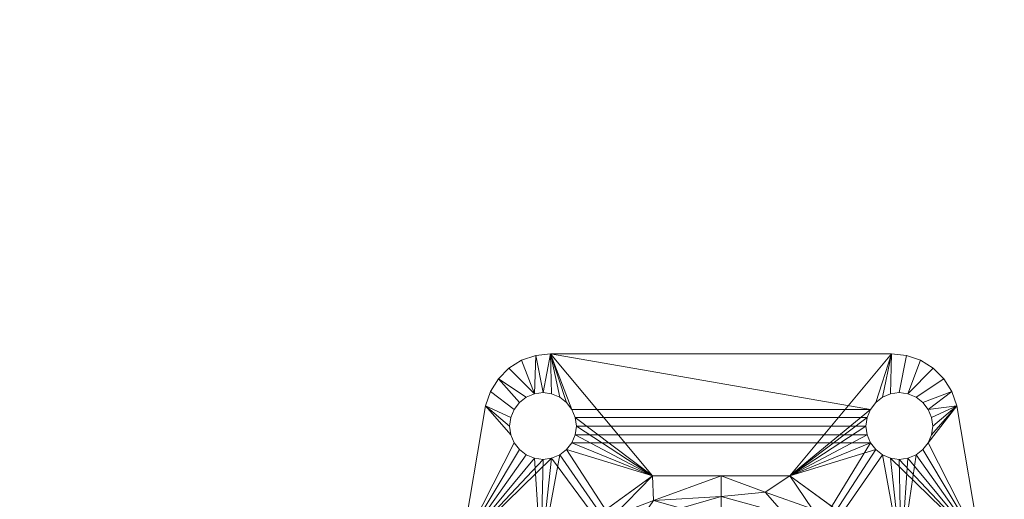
# Model space of a CAD drawing. Header units: inches. Extents: x 52 to 195, y 45 to 91.
# Tile 167 of 171: x 186.09 to 191.62, y 48.07 to 50.76. Entities that reach past the tile are written whole.
import ezdxf

# ---------------------------------------------------------------- set-up
doc = ezdxf.new("R2010")
doc.units = ezdxf.units.IN
doc.header["$MEASUREMENT"] = 0
doc.layers.add('A-FLOR-HRAL', color=1, linetype='Continuous', lineweight=9)
doc.layers.add('A-FLOR-STRS', color=2, linetype='Continuous', lineweight=9)

# ---------------------------------------------------------------- blocks, each defined once
blk = doc.blocks.new('Stair - Stairs-303829-Preveiw')
at = {"layer": 'A-FLOR-STRS'}
mesh = blk.add_polyface(dxfattribs=at)
corners = [(195.0319, 91.0116, 67.8261), (184.0319, 91.0116, 67.8261), (184.0319, 45.0116, 67.8261), (195.0319, 45.0116, 67.8261)]
mesh.append_faces([[corners[k] for k in face] for face in [(3, 0, 1, 2)]])
mesh = blk.add_polyface(dxfattribs=at)
corners = [(195.0319, 91.0116, 65.8261), (195.0319, 45.0116, 65.8261), (184.0319, 45.0116, 65.8261), (184.0319, 91.0116, 65.8261)]
mesh.append_faces([[corners[k] for k in face] for face in [(1, 2, 3, 0)]])
blk = doc.blocks.new('Railing - 2_ dia-827120-Preveiw')
at = {"layer": 'A-FLOR-HRAL'}
mesh = blk.add_polyface(dxfattribs=at)
corners = [(-1.5829, 1.3227), (-1.5829, 1.3227, 0.25), (-0.7964, 1.4555, 0.25), (0, 1.5, 0.25), (0.7964, 1.4555, 0.25), (1.5829, 1.3227, 0.25), (1.5829, 1.3227), (0.7964, 1.4555), (0, 1.5), (-0.7964, 1.4555)]
mesh.append_faces([[corners[k] for k in face] for face in [(7, 4, 5, 6)]], dxfattribs={"vtx0": -1})
mesh.append_faces([[corners[k] for k in face] for face in [(9, 2, 3, 8), (4, 7, 8, 3)]], dxfattribs={"vtx0": -1, "vtx2": -1})
mesh.append_faces([[corners[k] for k in face] for face in [(0, 1, 2, 9)]], dxfattribs={"vtx2": -1})
mesh = blk.add_polyface(dxfattribs=at)
corners = [(0, 1.25, 0.25), (0.7347, 1.0113, 0.25), (1.1888, 0.3863, 0.25), (1.1888, -0.3863, 0.25), (0.7347, -1.0113, 0.25), (0, -1.25, 0.25), (0, -1.5, 0.25), (0.7964, -1.4555, 0.25), (1.5829, -1.3227, 0.25), (1.6623, -1.2951, 0.25), (1.7335, -1.2504, 0.25), (1.793, -1.191, 0.25), (1.8378, -1.1199, 0.25), (1.8656, -1.0405, 0.25), (1.875, -0.957, 0.25), (1.875, 0.957, 0.25), (1.8656, 1.0405, 0.25), (1.8378, 1.1199, 0.25), (1.793, 1.191, 0.25), (1.7335, 1.2504, 0.25), (1.6623, 1.2951, 0.25), (1.5829, 1.3227, 0.25), (0.7964, 1.4555, 0.25), (0, 1.5, 0.25), (1.6562, -1, 0.25), (1.6499, -1.0485, 0.25), (1.6311, -1.0938, 0.25), (1.6013, -1.1326, 0.25), (1.5625, -1.1624, 0.25), (1.5173, -1.1811, 0.25), (1.4688, -1.1875, 0.25), (1.4202, -1.1811, 0.25), (1.375, -1.1624, 0.25), (1.3362, -1.1326, 0.25), (1.3064, -1.0938, 0.25), (1.2876, -1.0485, 0.25), (1.2813, -1, 0.25), (1.2876, -0.9515, 0.25), (1.3064, -0.9063, 0.25), (1.3362, -0.8674, 0.25), (1.375, -0.8376, 0.25), (1.4202, -0.8189, 0.25), (1.4688, -0.8125, 0.25), (1.5173, -0.8189, 0.25), (1.5625, -0.8376, 0.25), (1.6013, -0.8674, 0.25), (1.6311, -0.9063, 0.25), (1.6499, -0.9515, 0.25), (1.6562, 1, 0.25), (1.6499, 0.9515, 0.25), (1.6311, 0.9063, 0.25), (1.6013, 0.8674, 0.25), (1.5625, 0.8376, 0.25), (1.5173, 0.8189, 0.25), (1.4688, 0.8125, 0.25), (1.4202, 0.8189, 0.25), (1.375, 0.8376, 0.25), (1.3362, 0.8674, 0.25), (1.3064, 0.9063, 0.25), (1.2876, 0.9515, 0.25), (1.2813, 1, 0.25), (1.2876, 1.0485, 0.25), (1.3064, 1.0938, 0.25), (1.3362, 1.1326, 0.25), (1.375, 1.1624, 0.25), (1.4202, 1.1811, 0.25), (1.4688, 1.1875, 0.25), (1.5173, 1.1811, 0.25), (1.5625, 1.1624, 0.25), (1.6013, 1.1326, 0.25), (1.6311, 1.0938, 0.25), (1.6499, 1.0485, 0.25)]
mesh.append_faces([[corners[k] for k in face] for face in [(49, 15, 48), (51, 15, 50), (66, 21, 65), (61, 1, 60), (59, 1, 58), (29, 8, 28), (30, 8, 29), (12, 25, 11), (38, 4, 37), (43, 3, 42), (31, 8, 30)]], dxfattribs={"vtx0": -1, "vtx1": -1})
mesh.append_faces([[corners[k] for k in face] for face in [(62, 22, 1, 61)]], dxfattribs={"vtx0": -1, "vtx1": -1, "vtx2": -1})
mesh.append_faces([[corners[k] for k in face] for face in [(14, 3, 44, 45), (7, 34, 4, 5)]], dxfattribs={"vtx0": -1, "vtx1": -1, "vtx3": -1})
mesh.append_faces([[corners[k] for k in face] for face in [(69, 19, 20, 68), (21, 67, 68, 20), (16, 71, 48, 15), (15, 49, 50), (15, 51, 52), (22, 63, 64), (2, 56, 57), (2, 54, 55), (2, 55, 56), (58, 1, 2, 57), (2, 53, 54), (15, 2, 3, 14), (14, 47, 24, 13), (13, 24, 25, 12), (14, 45, 46), (14, 46, 47), (11, 25, 26, 10), (27, 9, 10, 26), (9, 27, 28, 8), (3, 41, 42), (3, 39, 40), (3, 40, 41), (4, 36, 37), (7, 32, 33), (8, 31, 32, 7), (7, 33, 34)]], dxfattribs={"vtx0": -1, "vtx2": -1})
mesh.append_faces([[corners[k] for k in face] for face in [(6, 7, 5)]], dxfattribs={"vtx1": -1})
mesh.append_faces([[corners[k] for k in face] for face in [(66, 67, 21), (69, 70, 19), (17, 18, 71, 16), (62, 63, 22), (59, 60, 1), (43, 44, 3), (35, 36, 4), (34, 35, 4)]], dxfattribs={"vtx1": -1, "vtx2": -1})
mesh.append_faces([[corners[k] for k in face] for face in [(52, 53, 2, 15)]], dxfattribs={"vtx1": -1, "vtx2": -1, "vtx3": -1})
mesh.append_faces([[corners[k] for k in face] for face in [(18, 19, 70, 71), (64, 65, 21, 22), (3, 4, 38, 39)]], dxfattribs={"vtx1": -1, "vtx3": -1})
mesh.append_faces([[corners[k] for k in face] for face in [(22, 23, 0, 1)]], dxfattribs={"vtx3": -1})
mesh = blk.add_polyface(dxfattribs=at)
corners = [(0, -1.5), (0, 0), (0, 1.5), (0.7964, 1.4555), (1.5829, 1.3227), (1.6623, 1.2951), (1.7335, 1.2504), (1.793, 1.191), (1.8378, 1.1199), (1.8656, 1.0405), (1.875, 0.957), (1.875, -0.957), (1.8656, -1.0405), (1.8378, -1.1199), (1.793, -1.191), (1.7335, -1.2504), (1.6623, -1.2951), (1.5829, -1.3227), (0.7964, -1.4555), (1.2813, -1), (1.2876, -1.0485), (1.3064, -1.0938), (1.3362, -1.1326), (1.375, -1.1624), (1.4202, -1.1811), (1.4688, -1.1875), (1.5173, -1.1811), (1.5625, -1.1624), (1.6013, -1.1326), (1.6311, -1.0938), (1.6499, -1.0485), (1.6562, -1), (1.6499, -0.9515), (1.6311, -0.9063), (1.6013, -0.8674), (1.5625, -0.8376), (1.5173, -0.8189), (1.4688, -0.8125), (1.4202, -0.8189), (1.375, -0.8376), (1.3362, -0.8674), (1.3064, -0.9063), (1.2876, -0.9515), (1.2813, 1), (1.2876, 0.9515), (1.3064, 0.9063), (1.3362, 0.8674), (1.375, 0.8376), (1.4202, 0.8189), (1.4688, 0.8125), (1.5173, 0.8189), (1.5625, 0.8376), (1.6013, 0.8674), (1.6311, 0.9063), (1.6499, 0.9515), (1.6562, 1), (1.6499, 1.0485), (1.6311, 1.0938), (1.6013, 1.1326), (1.5625, 1.1624), (1.5173, 1.1811), (1.4688, 1.1875), (1.4202, 1.1811), (1.375, 1.1624), (1.3362, 1.1326), (1.3064, 1.0938), (1.2876, 1.0485)]
mesh.append_faces([[corners[k] for k in face] for face in [(53, 10, 52), (62, 4, 61), (66, 3, 65), (61, 4, 60), (45, 1, 44), (34, 11, 33), (26, 17, 25), (14, 30, 13), (40, 1, 39), (25, 17, 24), (24, 17, 23)]], dxfattribs={"vtx0": -1, "vtx1": -1})
mesh.append_faces([[corners[k] for k in face] for face in [(57, 6, 7, 56), (6, 57, 58), (9, 55, 56, 8), (10, 54, 55, 9), (36, 50, 51, 35), (63, 3, 4, 62), (3, 63, 64), (37, 49, 50, 36), (11, 34, 35, 10), (17, 26, 27, 16), (1, 40, 41), (18, 22, 23, 17), (18, 21, 22), (18, 20, 21), (18, 42, 19)]], dxfattribs={"vtx0": -1, "vtx2": -1})
mesh.append_faces([[corners[k] for k in face] for face in [(1, 46, 47, 39), (1, 41, 42, 18)]], dxfattribs={"vtx0": -1, "vtx2": -1, "vtx3": -1})
mesh.append_faces([[corners[k] for k in face] for face in [(0, 1, 18)]], dxfattribs={"vtx1": -1})
mesh.append_faces([[corners[k] for k in face] for face in [(7, 8, 56), (53, 54, 10), (64, 65, 3), (66, 43, 3), (43, 44, 3), (45, 46, 1), (32, 33, 11), (27, 28, 16), (19, 20, 18)]], dxfattribs={"vtx1": -1, "vtx2": -1})
mesh.append_faces([[corners[k] for k in face] for face in [(51, 52, 10, 35)]], dxfattribs={"vtx1": -1, "vtx2": -1, "vtx3": -1})
mesh.append_faces([[corners[k] for k in face] for face in [(5, 6, 58, 59), (59, 60, 4, 5), (48, 49, 37, 38), (47, 48, 38, 39), (31, 32, 11, 12), (30, 31, 12, 13), (29, 30, 14, 15), (15, 16, 28, 29)]], dxfattribs={"vtx1": -1, "vtx3": -1})
mesh.append_faces([[corners[k] for k in face] for face in [(1, 2, 3, 44)]], dxfattribs={"vtx2": -1, "vtx3": -1})
mesh = blk.add_polyface(dxfattribs=at)
corners = [(1.5829, 1.3227), (1.5829, 1.3227, 0.25), (1.6623, 1.2951, 0.25), (1.7335, 1.2504, 0.25), (1.793, 1.191, 0.25), (1.8378, 1.1199, 0.25), (1.8656, 1.0405, 0.25), (1.875, 0.957, 0.25), (1.875, 0.957), (1.8656, 1.0405), (1.8378, 1.1199), (1.793, 1.191), (1.7335, 1.2504), (1.6623, 1.2951)]
mesh.append_faces([[corners[k] for k in face] for face in [(9, 6, 7, 8)]], dxfattribs={"vtx0": -1})
mesh.append_faces([[corners[k] for k in face] for face in [(13, 2, 3, 12), (4, 11, 12, 3), (10, 5, 6, 9), (5, 10, 11, 4)]], dxfattribs={"vtx0": -1, "vtx2": -1})
mesh.append_faces([[corners[k] for k in face] for face in [(0, 1, 2, 13)]], dxfattribs={"vtx2": -1})
mesh = blk.add_polyface(dxfattribs=at)
corners = [(0, 1, 0.5), (0.5878, 0.809, 0.5), (0.9511, 0.309, 0.5), (0.9511, -0.309, 0.5), (0.5878, -0.809, 0.5), (0, -1, 0.5), (0, -1.0732, 0.3232), (0, -1.25, 0.25), (0.7347, -1.0113, 0.25), (1.1888, -0.3863, 0.25), (1.1888, 0.3863, 0.25), (0.7347, 1.0113, 0.25), (0, 1.25, 0.25), (0, 1.0732, 0.3232), (0.2258, 0.9266, 0.5), (0.2258, -0.9266, 0.5), (0.2822, 1.1583, 0.25), (0.2822, -1.1583, 0.25), (0.4521, 0.9734, 0.3232), (0.4521, -0.9734, 0.3232), (0.8038, 0.7112, 0.3232), (0.8038, -0.7112, 0.3232), (1.0732, 0, 0.3232), (0.4068, 0.8678, 0.5), (0.5085, 1.0848, 0.25), (0.2418, 1.0944, 0.286), (0.2009, 1.012, 0.378), (0.5085, -1.0848, 0.25), (0.4068, -0.8678, 0.5), (0.2235, -1.0116, 0.3708), (0.2197, -1.1064, 0.2818), (0.6717, 0.9011, 0.2841), (0.6124, 0.8321, 0.3756), (0.7694, 0.559, 0.5), (0.9204, 0.469, 0.3758), (0.9618, 0.6988, 0.25), (1.0082, 0.2266, 0.3753), (0.9511, 0, 0.5), (1.0505, 0.3802, 0.2882), (0.9618, -0.6988, 0.25), (1.0031, -0.5111, 0.283), (0.7694, -0.559, 0.5), (1.0979, -0.2468, 0.2833), (1.1888, 0, 0.25), (0.9762, -0.3533, 0.3672), (0.6786, -0.684, 0.5), (0.6717, -0.9011, 0.2841), (0.6224, -0.8245, 0.3757), (0.964, 0.6049, 0.2765), (0.8695, -0.5456, 0.388)]
mesh.append_faces([[corners[k] for k in face] for face in [(39, 46, 8), (3, 44, 37), (12, 25, 16), (0, 26, 13), (5, 29, 15), (7, 30, 6), (45, 49, 41), (10, 38, 43)]], dxfattribs={"vtx0": -1, "vtx1": -1})
mesh.append_faces([[corners[k] for k in face] for face in [(36, 37, 22), (49, 45, 21), (33, 34, 20), (47, 28, 19), (25, 18, 24), (26, 23, 18), (49, 40, 44), (29, 30, 19), (31, 24, 18), (21, 39, 40), (18, 32, 31), (26, 18, 25), (19, 28, 29), (42, 43, 22), (46, 39, 21), (30, 27, 19), (26, 25, 13), (27, 46, 19), (30, 29, 6), (18, 23, 32), (31, 20, 35), (32, 33, 20), (20, 31, 32), (36, 34, 2), (35, 20, 48), (34, 36, 38), (48, 34, 38), (22, 44, 42), (22, 38, 36), (42, 40, 9), (40, 42, 44), (22, 37, 44), (38, 22, 43), (19, 46, 47), (47, 46, 21), (45, 47, 21), (34, 48, 20), (10, 48, 38), (40, 49, 21), (3, 49, 44)]], dxfattribs={"vtx0": -1, "vtx1": -1, "vtx2": -1})
mesh.append_faces([[corners[k] for k in face] for face in [(31, 35, 11), (29, 28, 15), (26, 14, 23), (30, 17, 27), (34, 33, 2), (36, 2, 37), (48, 10, 35), (40, 39, 9), (42, 9, 43), (49, 3, 41), (47, 4, 28)]], dxfattribs={"vtx0": -1, "vtx2": -1})
mesh.append_faces([[corners[k] for k in face] for face in [(12, 13, 25), (7, 17, 30), (11, 24, 31), (5, 6, 29), (1, 33, 32), (0, 14, 26), (23, 1, 32), (24, 16, 25), (27, 8, 46), (45, 4, 47)]], dxfattribs={"vtx1": -1, "vtx2": -1})
mesh = blk.add_polyface(dxfattribs=at)
corners = [(1.2813, 1, 0.25), (1.2813, 1), (1.2876, 1.0485), (1.3064, 1.0938), (1.3362, 1.1326), (1.375, 1.1624), (1.4202, 1.1811), (1.4688, 1.1875), (1.5173, 1.1811), (1.5625, 1.1624), (1.6013, 1.1326), (1.6311, 1.0938), (1.6499, 1.0485), (1.6562, 1), (1.6562, 1, 0.25), (1.6499, 1.0485, 0.25), (1.6311, 1.0938, 0.25), (1.6013, 1.1326, 0.25), (1.5625, 1.1624, 0.25), (1.5173, 1.1811, 0.25), (1.4688, 1.1875, 0.25), (1.4202, 1.1811, 0.25), (1.375, 1.1624, 0.25), (1.3362, 1.1326, 0.25), (1.3064, 1.0938, 0.25), (1.2876, 1.0485, 0.25)]
mesh.append_faces([[corners[k] for k in face] for face in [(15, 12, 13, 14), (2, 25, 0, 1)]], dxfattribs={"vtx0": -1})
mesh.append_faces([[corners[k] for k in face] for face in [(16, 11, 12, 15), (18, 9, 10, 17), (17, 10, 11, 16), (19, 8, 9, 18), (8, 19, 20, 7), (21, 6, 7, 20), (22, 5, 6, 21), (24, 3, 4, 23), (23, 4, 5, 22), (25, 2, 3, 24)]], dxfattribs={"vtx0": -1, "vtx2": -1})
mesh = blk.add_polyface(dxfattribs=at)
corners = [(1.2813, 1), (1.2813, 1, 0.25), (1.2876, 0.9515, 0.25), (1.3064, 0.9063, 0.25), (1.3362, 0.8674, 0.25), (1.375, 0.8376, 0.25), (1.4202, 0.8189, 0.25), (1.4688, 0.8125, 0.25), (1.5173, 0.8189, 0.25), (1.5625, 0.8376, 0.25), (1.6013, 0.8674, 0.25), (1.6311, 0.9063, 0.25), (1.6499, 0.9515, 0.25), (1.6562, 1, 0.25), (1.6562, 1), (1.6499, 0.9515), (1.6311, 0.9063), (1.6013, 0.8674), (1.5625, 0.8376), (1.5173, 0.8189), (1.4688, 0.8125), (1.4202, 0.8189), (1.375, 0.8376), (1.3362, 0.8674), (1.3064, 0.9063), (1.2876, 0.9515)]
mesh.append_faces([[corners[k] for k in face] for face in [(2, 25, 0, 1), (15, 12, 13, 14)]], dxfattribs={"vtx0": -1})
mesh.append_faces([[corners[k] for k in face] for face in [(3, 24, 25, 2), (5, 22, 23, 4), (4, 23, 24, 3), (6, 21, 22, 5), (21, 6, 7, 20), (8, 19, 20, 7), (9, 18, 19, 8), (11, 16, 17, 10), (10, 17, 18, 9), (12, 15, 16, 11)]], dxfattribs={"vtx0": -1, "vtx2": -1})
mesh = blk.add_polyface(dxfattribs=at)
corners = [(1.875, -0.957, 0.25), (1.875, -0.957), (1.875, 0.957), (1.875, 0.957, 0.25)]
mesh.append_faces([[corners[k] for k in face] for face in [(2, 3, 0, 1)]])
mesh = blk.add_polyface(dxfattribs=at)
corners = [(1.2813, -1, 0.25), (1.2813, -1), (1.2876, -0.9515), (1.3064, -0.9063), (1.3362, -0.8674), (1.375, -0.8376), (1.4202, -0.8189), (1.4688, -0.8125), (1.5173, -0.8189), (1.5625, -0.8376), (1.6013, -0.8674), (1.6311, -0.9063), (1.6499, -0.9515), (1.6562, -1), (1.6562, -1, 0.25), (1.6499, -0.9515, 0.25), (1.6311, -0.9063, 0.25), (1.6013, -0.8674, 0.25), (1.5625, -0.8376, 0.25), (1.5173, -0.8189, 0.25), (1.4688, -0.8125, 0.25), (1.4202, -0.8189, 0.25), (1.375, -0.8376, 0.25), (1.3362, -0.8674, 0.25), (1.3064, -0.9063, 0.25), (1.2876, -0.9515, 0.25)]
mesh.append_faces([[corners[k] for k in face] for face in [(15, 12, 13, 14), (2, 25, 0, 1)]], dxfattribs={"vtx0": -1})
mesh.append_faces([[corners[k] for k in face] for face in [(16, 11, 12, 15), (18, 9, 10, 17), (17, 10, 11, 16), (19, 8, 9, 18), (8, 19, 20, 7), (21, 6, 7, 20), (22, 5, 6, 21), (24, 3, 4, 23), (23, 4, 5, 22), (25, 2, 3, 24)]], dxfattribs={"vtx0": -1, "vtx2": -1})
mesh = blk.add_polyface(dxfattribs=at)
corners = [(1.875, -0.957), (1.875, -0.957, 0.25), (1.8656, -1.0405, 0.25), (1.8378, -1.1199, 0.25), (1.793, -1.191, 0.25), (1.7335, -1.2504, 0.25), (1.6623, -1.2951, 0.25), (1.5829, -1.3227, 0.25), (1.5829, -1.3227), (1.6623, -1.2951), (1.7335, -1.2504), (1.793, -1.191), (1.8378, -1.1199), (1.8656, -1.0405)]
mesh.append_faces([[corners[k] for k in face] for face in [(9, 6, 7, 8)]], dxfattribs={"vtx0": -1})
mesh.append_faces([[corners[k] for k in face] for face in [(13, 2, 3, 12), (4, 11, 12, 3), (10, 5, 6, 9), (5, 10, 11, 4)]], dxfattribs={"vtx0": -1, "vtx2": -1})
mesh.append_faces([[corners[k] for k in face] for face in [(0, 1, 2, 13)]], dxfattribs={"vtx2": -1})
mesh = blk.add_polyface(dxfattribs=at)
corners = [(1.2813, -1), (1.2813, -1, 0.25), (1.2876, -1.0485, 0.25), (1.3064, -1.0938, 0.25), (1.3362, -1.1326, 0.25), (1.375, -1.1624, 0.25), (1.4202, -1.1811, 0.25), (1.4688, -1.1875, 0.25), (1.5173, -1.1811, 0.25), (1.5625, -1.1624, 0.25), (1.6013, -1.1326, 0.25), (1.6311, -1.0938, 0.25), (1.6499, -1.0485, 0.25), (1.6562, -1, 0.25), (1.6562, -1), (1.6499, -1.0485), (1.6311, -1.0938), (1.6013, -1.1326), (1.5625, -1.1624), (1.5173, -1.1811), (1.4688, -1.1875), (1.4202, -1.1811), (1.375, -1.1624), (1.3362, -1.1326), (1.3064, -1.0938), (1.2876, -1.0485)]
mesh.append_faces([[corners[k] for k in face] for face in [(2, 25, 0, 1), (15, 12, 13, 14)]], dxfattribs={"vtx0": -1})
mesh.append_faces([[corners[k] for k in face] for face in [(3, 24, 25, 2), (5, 22, 23, 4), (4, 23, 24, 3), (6, 21, 22, 5), (21, 6, 7, 20), (8, 19, 20, 7), (9, 18, 19, 8), (11, 16, 17, 10), (10, 17, 18, 9), (12, 15, 16, 11)]], dxfattribs={"vtx0": -1, "vtx2": -1})
mesh = blk.add_polyface(dxfattribs=at)
corners = [(1.5829, -1.3227), (1.5829, -1.3227, 0.25), (0.7964, -1.4555, 0.25), (0, -1.5, 0.25), (-0.7964, -1.4555, 0.25), (-1.5829, -1.3227, 0.25), (-1.5829, -1.3227), (-0.7964, -1.4555), (0, -1.5), (0.7964, -1.4555)]
mesh.append_faces([[corners[k] for k in face] for face in [(7, 4, 5, 6)]], dxfattribs={"vtx0": -1})
mesh.append_faces([[corners[k] for k in face] for face in [(9, 2, 3, 8), (4, 7, 8, 3)]], dxfattribs={"vtx0": -1, "vtx2": -1})
mesh.append_faces([[corners[k] for k in face] for face in [(0, 1, 2, 9)]], dxfattribs={"vtx2": -1})
blk = doc.blocks.new('Railing - Railing-303974-Preveiw')
at = {"rotation": 89.99999999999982}
blk.add_blockref('Railing - 2_ dia-827120-Preveiw', (190.0319, 47.0116, 67.8261), dxfattribs=at)

msp = doc.modelspace()

# ---------------------------------------------------------------- block references
at = {"layer": 'A-FLOR-HRAL'}
msp.add_blockref('Railing - Railing-303974-Preveiw', (0, 0), dxfattribs=at)
at = {"layer": 'A-FLOR-STRS'}
msp.add_blockref('Stair - Stairs-303829-Preveiw', (0, 0), dxfattribs=at)

doc.saveas('drawing.dxf')
